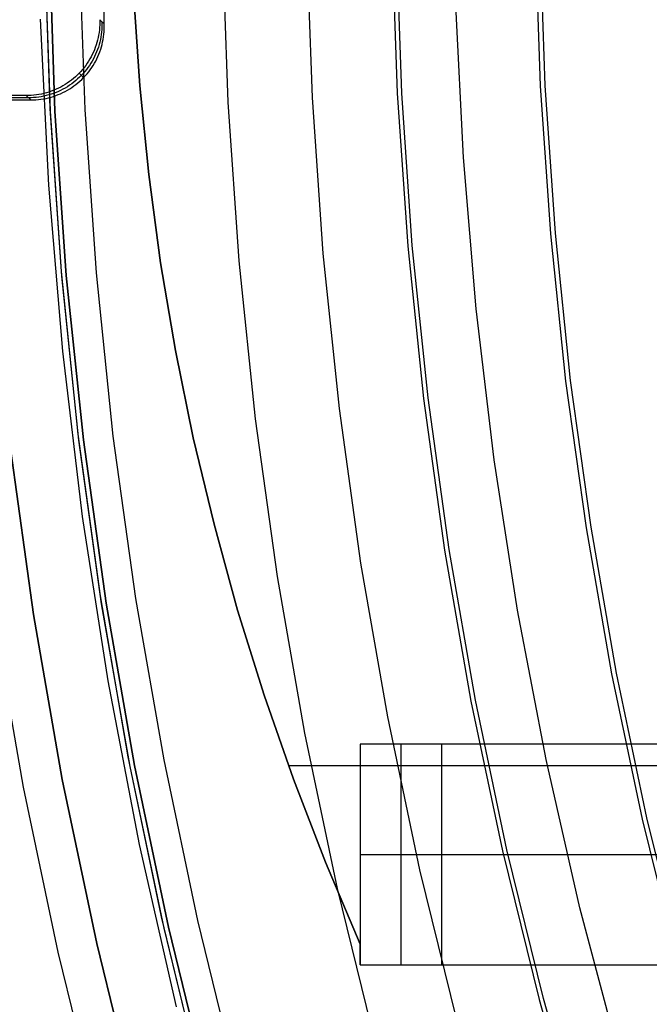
# Model space of a CAD drawing. Header units: millimetres. Extents: x 9001 to 10165, y -167 to 850.
# Tile 34 of 216: x 9516 to 9525, y 467 to 481. Entities that reach past the tile are written whole.
import ezdxf

# ---------------------------------------------------------------- set-up
doc = ezdxf.new("R2010")
doc.units = ezdxf.units.MM
for name, color, linetype in [('1', 7, 'Continuous'), ('COLOR EXT', 7, 'Continuous'), ('luz', 7, 'Continuous')]:
    doc.layers.add(name, color=color, linetype=linetype)

msp = doc.modelspace()

# ---------------------------------------------------------------- linework, layer by layer
at = {"layer": '1', "color": 250, "true_color": 0x111111}
for p, q in [((9516.789, 479.515, 61.1), (9516.713, 481.735, 61.1)), ((9516.791, 479.478, 61.1), (9516.714, 481.723, 61.1)), ((9516.852, 479.481, 282.75), (9516.775, 481.724, 282.75)), ((9516.775, 481.724, 258.715), (9516.852, 479.481, 258.715)), ((9516.852, 479.481, 270.733), (9516.775, 481.724, 270.733)), ((9521.567, 479.726, 241.281), (9521.495, 481.806, 241.281)), ((9523.517, 479.827, 236.621), (9523.447, 481.839, 236.621)), ((9521.711, 477.65, 241.281), (9521.567, 479.726, 241.281)), ((9523.656, 477.818, 236.621), (9523.517, 479.827, 236.621)), ((9516.941, 477.298, 61.1), (9516.789, 479.515, 61.1)), ((9516.946, 477.237, 61.1), (9516.791, 479.478, 61.1)), ((9517.007, 477.243, 282.75), (9516.852, 479.481, 282.75)), ((9516.852, 479.481, 258.715), (9517.007, 477.243, 258.715)), ((9517.007, 477.243, 270.733), (9516.852, 479.481, 270.733)), ((9523.864, 475.815, 236.621), (9523.656, 477.818, 236.621)), ((9521.926, 475.58, 241.281), (9521.711, 477.65, 241.281)), ((9517.168, 475.088, 61.1), (9516.941, 477.298, 61.1)), ((9517.178, 475.003, 61.1), (9516.946, 477.237, 61.1)), ((9517.239, 475.011, 282.75), (9517.007, 477.243, 282.75)), ((9517.007, 477.243, 258.715), (9517.239, 475.011, 258.715)), ((9517.239, 475.011, 270.733), (9517.007, 477.243, 270.733)), ((9524.141, 473.821, 236.621), (9523.864, 475.815, 236.621)), ((9522.213, 473.519, 241.281), (9521.926, 475.58, 241.281)), ((9517.471, 472.887, 61.1), (9517.168, 475.088, 61.1)), ((9516.246, 474.89, 258.714), (9516.56, 472.633, 258.714)), ((9516.56, 472.633, 282.75), (9516.246, 474.89, 282.75)), ((9516.56, 472.633, 270.732), (9516.246, 474.89, 270.732)), ((9517.487, 472.778, 61.1), (9517.178, 475.003, 61.1)), ((9517.548, 472.788, 282.75), (9517.239, 475.011, 282.75)), ((9517.239, 475.011, 258.715), (9517.548, 472.788, 258.715)), ((9517.548, 472.788, 270.733), (9517.239, 475.011, 270.733)), ((9524.487, 471.837, 236.621), (9524.141, 473.821, 236.621)), ((9522.57, 471.468, 241.281), (9522.213, 473.519, 241.281)), ((9517.848, 470.698, 61.1), (9517.471, 472.887, 61.1)), ((9517.873, 470.566, 61.1), (9517.487, 472.778, 61.1)), ((9517.933, 470.577, 282.75), (9517.548, 472.788, 282.75)), ((9517.548, 472.788, 258.715), (9517.933, 470.577, 258.715)), ((9517.933, 470.577, 270.733), (9517.548, 472.788, 270.733)), ((9516.56, 472.633, 258.714), (9516.951, 470.389, 258.714)), ((9516.951, 470.389, 282.75), (9516.56, 472.633, 282.75)), ((9516.951, 470.389, 270.732), (9516.56, 472.633, 270.732)), ((9524.901, 469.866, 236.621), (9524.487, 471.837, 236.621)), ((9522.998, 469.432, 241.281), (9522.57, 471.468, 241.281)), ((9518.3, 468.522, 61.1), (9517.848, 470.698, 61.1)), ((9518.335, 468.368, 61.1), (9517.873, 470.566, 61.1)), ((9518.395, 468.381, 282.75), (9517.933, 470.577, 282.75)), ((9517.933, 470.577, 258.715), (9518.395, 468.381, 258.715)), ((9518.395, 468.381, 270.733), (9517.933, 470.577, 270.733)), ((9516.951, 470.389, 258.714), (9517.42, 468.159, 258.714)), ((9517.42, 468.159, 282.75), (9516.951, 470.389, 282.75)), ((9517.42, 468.159, 270.732), (9516.951, 470.389, 270.732)), ((9525.383, 467.911, 236.621), (9524.901, 469.866, 236.621)), ((9523.496, 467.411, 241.281), (9522.998, 469.432, 241.281)), ((9518.826, 466.364, 61.1), (9518.3, 468.522, 61.1)), ((9518.873, 466.187, 61.1), (9518.335, 468.368, 61.1)), ((9518.932, 466.202, 282.75), (9518.395, 468.381, 282.75)), ((9518.395, 468.381, 258.715), (9518.932, 466.202, 258.715)), ((9518.932, 466.202, 270.733), (9518.395, 468.381, 270.733)), ((9517.42, 468.159, 258.714), (9517.965, 465.946, 258.714)), ((9517.965, 465.946, 282.75), (9517.42, 468.159, 282.75)), ((9517.965, 465.946, 270.732), (9517.42, 468.159, 270.732)), ((9524.063, 465.409, 241.281), (9523.496, 467.411, 241.281))]:
    msp.add_line(p, q, dxfattribs=at)
at = {"layer": '1', "color": 7, "true_color": 0xf4f4f4}
for p, q in [((9518.006, 479.823, 279.75), (9517.925, 481.031, 279.75)), ((9517.925, 481.031, 282.75), (9518.006, 479.823, 282.75)), ((9518.006, 479.823, 281.25), (9517.925, 481.031, 281.25)), ((9518.127, 478.618, 279.75), (9518.006, 479.823, 279.75)), ((9518.006, 479.823, 282.75), (9518.127, 478.618, 282.75)), ((9518.127, 478.618, 281.25), (9518.006, 479.823, 281.25)), ((9518.289, 477.418, 279.75), (9518.127, 478.618, 279.75)), ((9518.127, 478.618, 282.75), (9518.289, 477.418, 282.75)), ((9518.289, 477.418, 281.25), (9518.127, 478.618, 281.25)), ((9518.491, 476.225, 279.75), (9518.289, 477.418, 279.75)), ((9518.289, 477.418, 282.75), (9518.491, 476.225, 282.75)), ((9518.491, 476.225, 281.25), (9518.289, 477.418, 281.25)), ((9518.733, 475.038, 279.75), (9518.491, 476.225, 279.75)), ((9518.491, 476.225, 282.75), (9518.733, 475.038, 282.75)), ((9518.733, 475.038, 281.25), (9518.491, 476.225, 281.25)), ((9519.015, 473.861, 279.75), (9518.733, 475.038, 279.75)), ((9518.733, 475.038, 282.75), (9519.015, 473.861, 282.75)), ((9519.015, 473.861, 281.25), (9518.733, 475.038, 281.25)), ((9519.336, 472.694, 279.75), (9519.015, 473.861, 279.75)), ((9519.015, 473.861, 282.75), (9519.336, 472.693, 282.75)), ((9519.336, 472.693, 281.25), (9519.015, 473.861, 281.25)), ((9519.695, 471.538, 279.75), (9519.336, 472.694, 279.75)), ((9519.336, 472.693, 282.75), (9519.695, 471.537, 282.75)), ((9519.695, 471.537, 281.25), (9519.336, 472.693, 281.25)), ((9520.094, 470.394, 279.75), (9519.695, 471.538, 279.75)), ((9519.695, 471.537, 282.75), (9520.094, 470.394, 282.75)), ((9520.094, 470.394, 281.25), (9519.695, 471.537, 281.25)), ((9546.846, 470.87, 279.75), (9521.004, 470.87, 279.75)), ((9521.004, 470.87, 279.75), (9521.004, 468.151, 279.75)), ((9522.113, 470.87, 272.75), (9521.004, 470.87, 279.75)), ((9521.558, 467.87, 276.25), (9521.558, 470.87, 276.25)), ((9522.113, 467.87, 272.75), (9522.113, 470.87, 272.75)), ((9532.308, 470.87, 272.75), (9522.113, 470.87, 272.75)), ((9550.598, 470.573, 282.75), (9520.029, 470.573, 282.75)), ((9520.53, 469.265, 279.75), (9520.094, 470.394, 279.75)), ((9520.094, 470.394, 282.75), (9520.53, 469.265, 282.75)), ((9520.53, 469.265, 281.25), (9520.094, 470.394, 281.25)), ((9521.004, 468.151, 279.75), (9520.53, 469.265, 279.75)), ((9520.53, 469.265, 282.75), (9521.004, 468.151, 282.75)), ((9521.004, 468.151, 281.25), (9520.53, 469.265, 281.25)), ((9521.004, 469.37, 279.75), (9522.113, 469.37, 272.75)), ((9522.113, 469.37, 272.75), (9532.308, 469.37, 272.75)), ((9521.004, 468.151, 282.75), (9521.004, 467.87, 282.75)), ((9521.004, 467.87, 279.75), (9521.004, 468.151, 279.75)), ((9521.004, 468.151, 279.75), (9521.004, 468.151, 282.75)), ((9521.004, 467.87, 281.25), (9521.004, 468.151, 281.25)), ((9521.004, 468.01, 282.75), (9521.004, 468.01, 279.75)), ((9521.004, 467.87, 282.75), (9542.598, 467.87, 282.75)), ((9521.004, 467.87, 279.75), (9522.113, 467.87, 272.75)), ((9521.004, 467.87, 282.75), (9521.004, 467.87, 279.75)), ((9522.113, 467.87, 272.75), (9532.308, 467.87, 272.75))]:
    msp.add_line(p, q, dxfattribs=at)
at = {"layer": '1', "color": 29, "true_color": 0x4d342b}
for p, q in [((9522.405, 478.85, 70.562), (9522.302, 480.916, 70.562)), ((9516.767, 478.471, 76.062), (9516.655, 480.732, 76.062)), ((9522.579, 476.79, 70.562), (9522.405, 478.85, 70.562)), ((9516.959, 476.214, 76.062), (9516.767, 478.471, 76.062)), ((9522.826, 474.736, 70.562), (9522.579, 476.79, 70.562)), ((9517.228, 473.966, 76.062), (9516.959, 476.214, 76.062)), ((9523.143, 472.693, 70.562), (9522.826, 474.736, 70.562)), ((9517.576, 471.729, 76.062), (9517.228, 473.966, 76.062)), ((9523.531, 470.662, 70.562), (9523.143, 472.693, 70.562)), ((9518.001, 469.505, 76.062), (9517.576, 471.729, 76.062)), ((9523.99, 468.645, 70.562), (9523.531, 470.662, 70.562)), ((9518.503, 467.297, 76.062), (9518.001, 469.505, 76.062)), ((9524.518, 466.646, 70.562), (9523.99, 468.645, 70.562))]:
    msp.add_line(p, q, dxfattribs=at)
at = {"layer": 'COLOR EXT', "color": 30, "true_color": 0xff8d00}
for p, q in [((9517.522, 480.665, 19.162), (9517.485, 482.846, 19.162)), ((9517.461, 480.654, 15.162), (9517.459, 480.619, 15.162)), ((9517.461, 480.723, 15.162), (9517.462, 480.688, 15.162)), ((9517.461, 480.723, 15.162), (9517.522, 480.665, 19.162)), ((9517.462, 480.688, 15.162), (9517.461, 480.654, 15.162)), ((9517.492, 480.694, 17.165), (9517.492, 480.659, 17.165)), ((9517.492, 480.659, 17.165), (9517.492, 480.624, 17.164)), ((9517.523, 480.63, 19.162), (9517.522, 480.665, 19.162)), ((9517.446, 480.515, 15.162), (9517.439, 480.481, 15.162)), ((9517.452, 480.549, 15.162), (9517.446, 480.515, 15.162)), ((9517.456, 480.584, 15.162), (9517.452, 480.549, 15.162)), ((9517.459, 480.619, 15.162), (9517.456, 480.584, 15.162)), ((9517.482, 480.52, 17.163), (9517.477, 480.486, 17.163)), ((9517.487, 480.555, 17.163), (9517.482, 480.52, 17.163)), ((9517.49, 480.589, 17.164), (9517.487, 480.555, 17.163)), ((9517.492, 480.624, 17.164), (9517.49, 480.589, 17.164)), ((9517.513, 480.491, 19.162), (9517.517, 480.526, 19.162)), ((9517.517, 480.526, 19.162), (9517.52, 480.56, 19.162)), ((9517.52, 480.56, 19.162), (9517.522, 480.595, 19.162)), ((9517.522, 480.595, 19.162), (9517.523, 480.63, 19.162)), ((9517.412, 480.38, 15.162), (9517.401, 480.347, 15.162)), ((9517.422, 480.413, 15.162), (9517.412, 480.38, 15.162)), ((9517.432, 480.447, 15.162), (9517.422, 480.413, 15.162)), ((9517.439, 480.481, 15.162), (9517.432, 480.447, 15.162)), ((9517.453, 480.384, 17.161), (9517.443, 480.351, 17.161)), ((9517.462, 480.418, 17.162), (9517.453, 480.384, 17.161)), ((9517.47, 480.452, 17.162), (9517.462, 480.418, 17.162)), ((9517.477, 480.486, 17.163), (9517.47, 480.452, 17.162)), ((9517.484, 480.355, 19.162), (9517.493, 480.388, 19.162)), ((9517.493, 480.388, 19.162), (9517.501, 480.422, 19.162)), ((9517.501, 480.422, 19.162), (9517.508, 480.456, 19.162)), ((9517.508, 480.456, 19.162), (9517.513, 480.491, 19.162)), ((9517.36, 480.251, 15.162), (9517.344, 480.22, 15.162)), ((9517.375, 480.282, 15.162), (9517.36, 480.251, 15.162)), ((9517.388, 480.314, 15.162), (9517.375, 480.282, 15.162)), ((9517.401, 480.347, 15.162), (9517.388, 480.314, 15.162)), ((9517.405, 480.253, 17.16), (9517.391, 480.221, 17.16)), ((9517.419, 480.285, 17.16), (9517.405, 480.253, 17.16)), ((9517.432, 480.318, 17.161), (9517.419, 480.285, 17.16)), ((9517.443, 480.351, 17.161), (9517.432, 480.318, 17.161)), ((9517.436, 480.224, 19.162), (9517.45, 480.256, 19.162)), ((9517.45, 480.256, 19.162), (9517.462, 480.288, 19.162)), ((9517.462, 480.288, 19.162), (9517.474, 480.321, 19.162)), ((9517.474, 480.321, 19.162), (9517.484, 480.355, 19.162)), ((9517.29, 480.13, 15.162), (9517.27, 480.102, 15.162)), ((9517.309, 480.159, 15.162), (9517.29, 480.13, 15.162)), ((9517.327, 480.189, 15.162), (9517.309, 480.159, 15.162)), ((9517.34, 480.13, 17.159), (9517.321, 480.101, 17.159)), ((9517.344, 480.22, 15.162), (9517.327, 480.189, 15.162)), ((9517.358, 480.16, 17.16), (9517.34, 480.13, 17.159)), ((9517.375, 480.19, 17.16), (9517.358, 480.16, 17.16)), ((9517.371, 480.101, 19.162), (9517.389, 480.13, 19.162)), ((9517.391, 480.221, 17.16), (9517.375, 480.19, 17.16)), ((9517.389, 480.13, 19.162), (9517.406, 480.161, 19.162)), ((9517.406, 480.161, 19.162), (9517.421, 480.192, 19.162)), ((9517.421, 480.192, 19.162), (9517.436, 480.224, 19.162)), ((9517.18, 479.995, 15.162), (9517.156, 479.97, 15.162)), ((9517.204, 480.02, 15.162), (9517.18, 479.995, 15.162)), ((9517.18, 479.995, 15.162), (9517.242, 479.936, 19.162)), ((9517.227, 480.047, 15.162), (9517.204, 480.02, 15.162)), ((9517.235, 479.991, 17.159), (9517.211, 479.966, 17.159)), ((9517.249, 480.074, 15.162), (9517.227, 480.047, 15.162)), ((9517.258, 480.017, 17.159), (9517.235, 479.991, 17.159)), ((9517.27, 480.102, 15.162), (9517.249, 480.074, 15.162)), ((9517.28, 480.044, 17.159), (9517.258, 480.017, 17.159)), ((9517.266, 479.962, 19.162), (9517.289, 479.988, 19.162)), ((9517.301, 480.072, 17.159), (9517.28, 480.044, 17.159)), ((9517.289, 479.988, 19.162), (9517.311, 480.015, 19.162)), ((9517.321, 480.101, 17.159), (9517.301, 480.072, 17.159)), ((9517.311, 480.015, 19.162), (9517.332, 480.043, 19.162)), ((9517.332, 480.043, 19.162), (9517.352, 480.071, 19.162)), ((9517.352, 480.071, 19.162), (9517.371, 480.101, 19.162)), ((9517.02, 479.861, 15.162), (9516.991, 479.842, 15.162)), ((9517.049, 479.881, 15.162), (9517.02, 479.861, 15.162)), ((9517.077, 479.902, 15.162), (9517.049, 479.881, 15.162)), ((9517.08, 479.851, 17.159), (9517.051, 479.831, 17.159)), ((9517.104, 479.924, 15.162), (9517.077, 479.902, 15.162)), ((9517.107, 479.872, 17.159), (9517.08, 479.851, 17.159)), ((9517.13, 479.947, 15.162), (9517.104, 479.924, 15.162)), ((9517.135, 479.894, 17.159), (9517.107, 479.872, 17.159)), ((9517.156, 479.97, 15.162), (9517.13, 479.947, 15.162)), ((9517.161, 479.917, 17.159), (9517.135, 479.894, 17.159)), ((9517.138, 479.843, 19.162), (9517.165, 479.865, 19.162)), ((9517.186, 479.941, 17.159), (9517.161, 479.917, 17.159)), ((9517.165, 479.865, 19.162), (9517.192, 479.888, 19.162)), ((9517.211, 479.966, 17.159), (9517.186, 479.941, 17.159)), ((9517.192, 479.888, 19.162), (9517.217, 479.911, 19.162)), ((9517.217, 479.911, 19.162), (9517.242, 479.936, 19.162)), ((9517.242, 479.936, 19.162), (9517.266, 479.962, 19.162)), ((9516.669, 479.712, 15.162), (9516.635, 479.706, 15.162)), ((9516.703, 479.72, 15.162), (9516.669, 479.712, 15.162)), ((9516.737, 479.729, 15.162), (9516.703, 479.72, 15.162)), ((9516.77, 479.739, 15.162), (9516.737, 479.729, 15.162)), ((9516.803, 479.751, 15.162), (9516.77, 479.739, 15.162)), ((9516.834, 479.721, 17.161), (9516.801, 479.71, 17.161)), ((9516.836, 479.763, 15.162), (9516.803, 479.751, 15.162)), ((9516.867, 479.733, 17.161), (9516.834, 479.721, 17.161)), ((9516.868, 479.777, 15.162), (9516.836, 479.763, 15.162)), ((9516.899, 479.747, 17.16), (9516.867, 479.733, 17.161)), ((9516.9, 479.791, 15.162), (9516.868, 479.777, 15.162)), ((9516.897, 479.704, 19.162), (9516.93, 479.717, 19.162)), ((9516.93, 479.762, 17.16), (9516.899, 479.747, 17.16)), ((9516.931, 479.807, 15.162), (9516.9, 479.791, 15.162)), ((9516.961, 479.778, 17.16), (9516.93, 479.762, 17.16)), ((9516.93, 479.717, 19.162), (9516.961, 479.732, 19.162)), ((9516.961, 479.824, 15.162), (9516.931, 479.807, 15.162)), ((9516.991, 479.842, 15.162), (9516.961, 479.824, 15.162)), ((9516.992, 479.794, 17.16), (9516.961, 479.778, 17.16)), ((9516.961, 479.732, 19.162), (9516.992, 479.748, 19.162)), ((9517.022, 479.812, 17.16), (9516.992, 479.794, 17.16)), ((9516.992, 479.748, 19.162), (9517.023, 479.765, 19.162)), ((9517.051, 479.831, 17.159), (9517.022, 479.812, 17.16)), ((9517.023, 479.765, 19.162), (9517.053, 479.783, 19.162)), ((9517.053, 479.783, 19.162), (9517.082, 479.802, 19.162)), ((9517.082, 479.802, 19.162), (9517.11, 479.822, 19.162)), ((9517.11, 479.822, 19.162), (9517.138, 479.843, 19.162)), ((9516.462, 479.69, 15.162), (9510.797, 479.69, 15.162)), ((9516.492, 479.661, 17.162), (9510.829, 479.661, 17.162)), ((9510.86, 479.631, 19.162), (9516.523, 479.631, 19.162)), ((9516.497, 479.691, 15.162), (9516.462, 479.69, 15.162)), ((9516.462, 479.69, 15.162), (9516.523, 479.631, 19.162)), ((9516.527, 479.661, 17.165), (9516.492, 479.661, 17.165)), ((9516.531, 479.693, 15.162), (9516.497, 479.691, 15.162)), ((9516.523, 479.631, 19.162), (9516.558, 479.632, 19.162)), ((9516.562, 479.663, 17.164), (9516.527, 479.661, 17.165)), ((9516.566, 479.696, 15.162), (9516.531, 479.693, 15.162)), ((9516.558, 479.632, 19.162), (9516.593, 479.633, 19.162)), ((9516.597, 479.666, 17.164), (9516.562, 479.663, 17.164)), ((9516.601, 479.7, 15.162), (9516.566, 479.696, 15.162)), ((9516.593, 479.633, 19.162), (9516.628, 479.637, 19.162)), ((9516.631, 479.67, 17.163), (9516.597, 479.666, 17.164)), ((9516.635, 479.706, 15.162), (9516.601, 479.7, 15.162)), ((9516.628, 479.637, 19.162), (9516.662, 479.641, 19.162)), ((9516.666, 479.676, 17.163), (9516.631, 479.67, 17.163)), ((9516.662, 479.641, 19.162), (9516.697, 479.646, 19.162)), ((9516.7, 479.683, 17.163), (9516.666, 479.676, 17.163)), ((9516.697, 479.646, 19.162), (9516.731, 479.653, 19.162)), ((9516.734, 479.69, 17.162), (9516.7, 479.683, 17.163)), ((9516.731, 479.653, 19.162), (9516.765, 479.661, 19.162)), ((9516.768, 479.699, 17.162), (9516.734, 479.69, 17.162)), ((9516.765, 479.661, 19.162), (9516.799, 479.67, 19.162)), ((9516.801, 479.71, 17.161), (9516.768, 479.699, 17.162)), ((9516.799, 479.67, 19.162), (9516.832, 479.68, 19.162)), ((9516.832, 479.68, 19.162), (9516.865, 479.691, 19.162)), ((9516.865, 479.691, 19.162), (9516.897, 479.704, 19.162))]:
    msp.add_line(p, q, dxfattribs=at)
at = {"layer": 'luz', "color": 7, "true_color": 0xffffff}
for p, q in [((9517.18, 481.731, -29.161), (9517.257, 479.502, -29.161)), ((9519.127, 481.765, -28.098), (9519.201, 479.603, -28.098)), ((9520.353, 479.663, -28.406), (9520.279, 481.785, -28.406)), ((9521.432, 481.805, -28.713), (9521.504, 479.723, -28.713)), ((9523.379, 481.838, -27.65), (9523.449, 479.823, -27.65)), ((9521.504, 479.723, -28.713), (9521.648, 477.644, -28.713)), ((9523.449, 479.823, -27.65), (9523.588, 477.812, -27.65)), ((9519.201, 479.603, -28.098), (9519.351, 477.445, -28.098)), ((9520.499, 477.545, -28.406), (9520.353, 479.663, -28.406)), ((9517.257, 479.502, -29.161), (9517.411, 477.278, -29.161)), ((9523.588, 477.812, -27.65), (9523.796, 475.807, -27.65)), ((9521.648, 477.644, -28.713), (9521.863, 475.572, -28.713)), ((9519.351, 477.445, -28.098), (9519.574, 475.294, -28.098)), ((9520.719, 475.433, -28.406), (9520.499, 477.545, -28.406)), ((9517.411, 477.278, -29.161), (9517.641, 475.06, -29.161)), ((9523.796, 475.807, -27.65), (9524.074, 473.81, -27.65)), ((9521.863, 475.572, -28.713), (9522.15, 473.509, -28.713)), ((9521.011, 473.33, -28.406), (9520.719, 475.433, -28.406)), ((9519.574, 475.294, -28.098), (9519.872, 473.152, -28.098)), ((9517.641, 475.06, -29.161), (9517.948, 472.851, -29.161)), ((9524.074, 473.81, -27.65), (9524.42, 471.824, -27.65)), ((9522.15, 473.509, -28.713), (9522.508, 471.456, -28.713)), ((9521.376, 471.239, -28.406), (9521.011, 473.33, -28.406)), ((9519.872, 473.152, -28.098), (9520.243, 471.021, -28.098)), ((9517.948, 472.851, -29.161), (9518.331, 470.654, -29.161)), ((9516.025, 472.549, -30.224), (9516.419, 470.286, -30.224)), ((9524.42, 471.824, -27.65), (9524.834, 469.851, -27.65)), ((9522.508, 471.456, -28.713), (9522.936, 469.418, -28.713)), ((9521.812, 469.161, -28.406), (9521.376, 471.239, -28.406)), ((9520.243, 471.021, -28.098), (9520.688, 468.905, -28.098)), ((9518.331, 470.654, -29.161), (9518.79, 468.471, -29.161)), ((9516.419, 470.286, -30.224), (9516.892, 468.038, -30.224)), ((9524.834, 469.851, -27.65), (9525.317, 467.893, -27.65)), ((9522.936, 469.418, -28.713), (9523.435, 467.395, -28.713)), ((9522.32, 467.1, -28.406), (9521.812, 469.161, -28.406)), ((9520.688, 468.905, -28.098), (9521.206, 466.805, -28.098)), ((9518.79, 468.471, -29.161), (9519.324, 466.306, -29.161)), ((9516.892, 468.038, -30.224), (9517.441, 465.808, -30.224)), ((9523.435, 467.395, -28.713), (9524.003, 465.391, -28.713))]:
    msp.add_line(p, q, dxfattribs=at)

doc.saveas('drawing.dxf')
